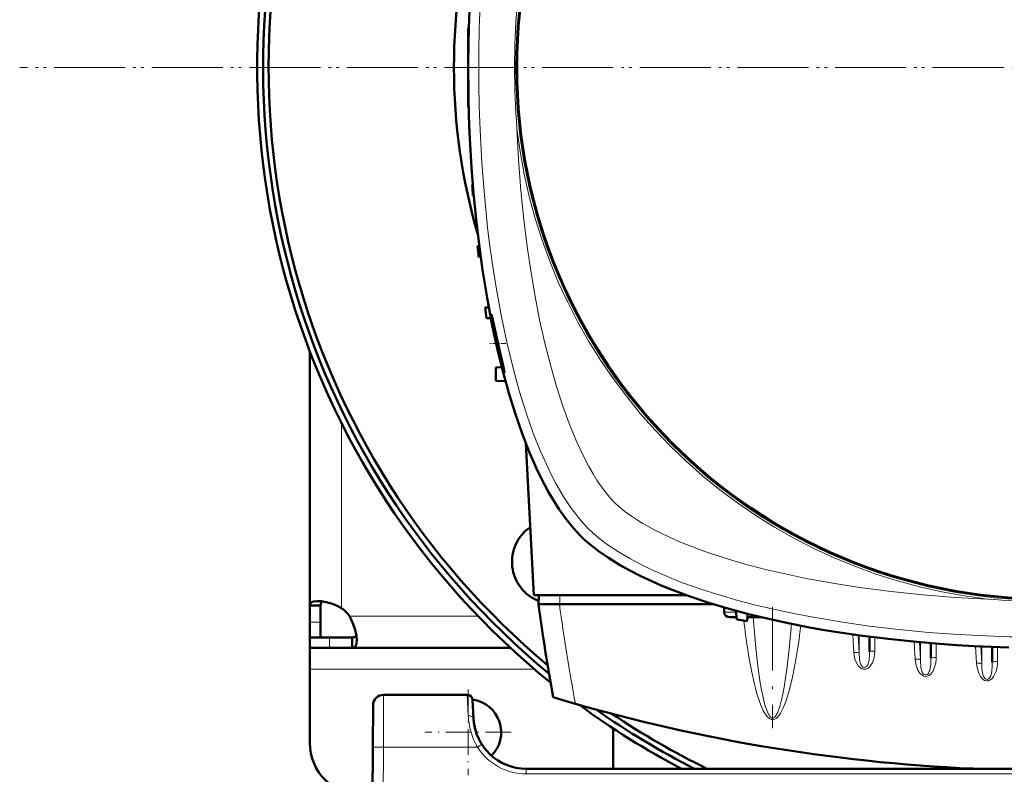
# Model space of a CAD drawing. Extents: x -1595 to 1972, y -1757 to 691.
# Tile 5 of 59: x -203 to -17, y -1406 to -1262. Entities that reach past the tile are written whole.
import ezdxf

# ---------------------------------------------------------------- set-up
doc = ezdxf.new("R2010")
doc.units = 0
doc.linetypes.add('DASHDOT', pattern=[18.5, 12, -3, 0.5, -3])

msp = doc.modelspace()

# ---------------------------------------------------------------- linework, layer by layer
at = {"color": 7, "lineweight": 50}
for p, q in [((-118.44, -1264.05), (-118.44, -1270.55)), ((-118.44, -1264.05), (-118.34, -1264.05)), ((-118.44, -1270.55), (-118.44, -1271.55)), ((-118.44, -1271.55), (-118.44, -1279.05)), ((-118.44, -1279.05), (-118.34, -1279.05)), ((-118.24, -1282.17), (-118.27, -1282.17)), ((-118.16, -1284.17), (-118.2, -1284.17)), ((-117.55, -1293.79), (-117.68, -1293.8)), ((-117.38, -1295.8), (-117.54, -1295.8)), ((-116.33, -1305.41), (-116.67, -1305.42)), ((-116.06, -1307.44), (-116.46, -1307.42)), ((-114.52, -1317.02), (-115.24, -1317.05)), ((-114.13, -1319.08), (-114.95, -1319.05)), ((-148.43, -1373.52), (-148.43, -1325.41)), ((-112.05, -1328.37), (-113.18, -1328.42)), ((-113.18, -1328.42), (-113.18, -1330.92)), ((-111.35, -1331.02), (-113.18, -1330.92)), ((-105.98, -1371.55), (-107.49, -1342.81)), ((-77.16, -1371.55), (-105.98, -1371.55)), ((-105.05, -1371.55), (-105.09, -1373.25)), ((-101.12, -1373.25), (-105.09, -1373.25)), ((-101.09, -1373.25), (-101.12, -1373.25)), ((-72.06, -1373.25), (-101.09, -1373.25)), ((-148.43, -1373.52), (-146.43, -1373.52)), ((-148.43, -1376.68), (-148.43, -1373.52)), ((-146.43, -1376.68), (-146.43, -1373.52)), ((-69.89, -1373.9), (-69.93, -1374.77)), ((-67.62, -1374.53), (-67.57, -1376.12)), ((-65.52, -1375.09), (-65.57, -1376.49)), ((-148.43, -1379.55), (-148.43, -1376.68)), ((-146.43, -1379.55), (-146.43, -1376.68)), ((-68.84, -1375.75), (-67.58, -1375.75)), ((-65.54, -1375.75), (-65.04, -1375.75)), ((-62.84, -1375.75), (-65.04, -1375.75)), ((-148.43, -1379.55), (-146.43, -1379.55)), ((-148.43, -1381.55), (-148.43, -1379.55)), ((-144.74, -1379.55), (-148.43, -1379.55)), ((-140.41, -1379.55), (-144.74, -1379.55)), ((-140.41, -1381.55), (-140.41, -1379.55)), ((-42.35, -1379.43), (-42.35, -1382.28)), ((-30.73, -1380.65), (-30.73, -1383.51)), ((-148.43, -1381.55), (-148.43, -1385.55)), ((-144.74, -1381.55), (-148.43, -1381.55)), ((-140.41, -1381.55), (-144.74, -1381.55)), ((-110.43, -1381.55), (-140.41, -1381.55)), ((-19.1, -1381.35), (-19.1, -1384.26)), ((-148.43, -1385.55), (-148.43, -1399.55)), ((-118.6, -1390.44), (-134.46, -1390.44)), ((-117.42, -1394.96), (-117.6, -1391.38)), ((-136.46, -1392.43), (-136.51, -1400.38)), ((-90.93, -1404.44), (-90.93, -1396.83)), ((-136.93, -1482.44), (-136.51, -1400.38)), ((90.55, -1404.44), (-107.43, -1404.44))]:
    msp.add_line(p, q, dxfattribs=at)
at = {"color": 7, "linetype": 'DASHDOT', "lineweight": 18}
for p, q in [((186.57, -1271.56), (-203.43, -1271.56)), ((185.09, -1271.55), (-201.97, -1271.55)), ((-60.74, -1373.84), (-60.74, -1396.77))]:
    msp.add_line(p, q, dxfattribs=at)
at = {"color": 7, "linetype": 'DASHDOT', "lineweight": 18, "ltscale": 0.003007}
msp.add_line((-118.45, -1271.55), (-118.33, -1271.55), dxfattribs=at)
at = {"color": 7, "linetype": 'DASHDOT', "lineweight": 18, "ltscale": 0.075517}
msp.add_line((-111.31, -1323.85), (-114.33, -1323.85), dxfattribs=at)
at = {"color": 7, "lineweight": 18}
for p, q in [((-142.43, -1374.01), (-142.43, -1338.97)), ((-101.05, -1371.55), (-101.09, -1373.25)), ((-69.93, -1374.77), (-67.62, -1374.77)), ((-148.43, -1376.68), (-146.43, -1376.68)), ((-116.54, -1375.55), (-140.9, -1375.55)), ((-49.16, -1378.53), (-48.77, -1378.58)), ((-144.74, -1381.55), (-144.74, -1379.55)), ((-44.55, -1379.14), (-44.35, -1382.51)), ((-44.35, -1379.17), (-44.35, -1382.51)), ((-41.35, -1379.56), (-41.35, -1382.16)), ((-32.92, -1380.46), (-32.73, -1383.75)), ((-32.73, -1380.48), (-32.73, -1383.75)), ((-29.73, -1380.73), (-29.73, -1383.39)), ((-45.34, -1382.5), (-45.34, -1382.45)), ((-22.28, -1381.21), (-22.09, -1384.45)), ((-21.29, -1381.25), (-21.1, -1384.5)), ((-21.1, -1381.26), (-21.1, -1384.5)), ((-18.1, -1381.38), (-18.1, -1384.13)), ((-105.93, -1385.55), (-148.43, -1385.55)), ((-58.14, -1386.32), (-58.12, -1386.16)), ((-134.46, -1390.44), (-134.51, -1400.38)), ((-118.6, -1390.44), (-118.41, -1394.41)), ((-59.04, -1391.4), (-59, -1391.23)), ((-134.51, -1400.38), (-134.93, -1482.44)), ((-116.68, -1400.38), (-134.51, -1400.38)), ((-116.09, -1400), (-116.68, -1400.38)), ((-115.84, -1399.85), (-116.09, -1400)), ((-107.43, -1405.43), (-107.43, -1404.44)), ((90.55, -1405.43), (-107.43, -1405.43))]:
    msp.add_line(p, q, dxfattribs=at)
at = {"color": 7, "linetype": 'DASHDOT', "lineweight": 18, "ltscale": 0.40625}
for p, q in [((-118.43, -1389.42), (-118.43, -1405.67)), ((-110.31, -1397.55), (-126.56, -1397.55))]:
    msp.add_line(p, q, dxfattribs=at)
at = {"color": 7, "lineweight": 50}
for points in [[(-97.17, -1360.28), (-98.55, -1358.78), (-99.89, -1357.12), (-101.18, -1355.31), (-102.41, -1353.36), (-103.2, -1352.01), (-103.96, -1350.6), (-104.72, -1349.11), (-105.46, -1347.57), (-106.85, -1344.4), (-108.21, -1340.89), (-109.48, -1337.23), (-110.66, -1333.45), (-111.74, -1329.55), (-112.74, -1325.55), (-113.31, -1323.01), (-113.86, -1320.44), (-114.84, -1315.22), (-115.71, -1309.91), (-116.37, -1305.12), (-116.94, -1300.28), (-117.42, -1295.39), (-117.8, -1290.47), (-118, -1287.21), (-118.17, -1283.94), (-118.3, -1280.6), (-118.39, -1277.26), (-118.44, -1270.62), (-118.34, -1264.01), (-118.09, -1257.42)], [(-114.06, -1318.35), (-114.06, -1318.35), (-114.06, -1318.35), (-114.06, -1318.35), (-114.07, -1318.36), (-114.07, -1318.4), (-114.03, -1318.77)], [(-111.81, -1328.09), (-112.87, -1323.39), (-113.44, -1320.82), (-113.91, -1318.79), (-114.03, -1318.4), (-114.05, -1318.35), (-114.05, -1318.35), (-114.06, -1318.35)], [(-113.85, -1319.94), (-113.43, -1322.11), (-112.9, -1324.53), (-112.32, -1326.89), (-111.84, -1328.61), (-111.65, -1329.21), (-111.59, -1329.33)], [(-111.58, -1329.35), (-111.58, -1329.35), (-111.57, -1329.34), (-111.57, -1329.34), (-111.57, -1329.32), (-111.6, -1329.1)], [(-15.98, -1381.45), (-22.57, -1381.19), (-25.85, -1381), (-29.13, -1380.78), (-34.01, -1380.36), (-38.86, -1379.86), (-43.67, -1379.26), (-48.42, -1378.56), (-51.26, -1378.1), (-54.08, -1377.6), (-57.79, -1376.87), (-61.44, -1376.07), (-65.03, -1375.21), (-68.98, -1374.16), (-72.82, -1373.01), (-76.54, -1371.77), (-80.12, -1370.43), (-81.85, -1369.72), (-83.53, -1368.99), (-85.7, -1367.97), (-87.79, -1366.91), (-89.77, -1365.81), (-91.87, -1364.51), (-93.81, -1363.15), (-94.76, -1362.42), (-95.66, -1361.67), (-96.44, -1360.98), (-97.17, -1360.28)], [(-147.01, -1372.67), (-147.66, -1372.73), (-147.92, -1372.8), (-148.13, -1372.91), (-148.28, -1373.05), (-148.38, -1373.22), (-148.43, -1373.52)], [(-142.43, -1374.01), (-143.38, -1373.54), (-144.36, -1373.16), (-145.33, -1372.89), (-146.25, -1372.72), (-147.01, -1372.67)], [(-146, -1372.76), (-146.24, -1372.92), (-146.39, -1373.18), (-146.43, -1373.52)], [(-139.56, -1380.13), (-139.63, -1379.18), (-139.85, -1378.12), (-140.21, -1377.02), (-140.52, -1376.27), (-140.9, -1375.55)], [(-140.41, -1379.55), (-140.07, -1379.5), (-139.81, -1379.36), (-139.64, -1379.11)], [(-140.41, -1381.55), (-140.22, -1381.53), (-140.05, -1381.47), (-139.91, -1381.38), (-139.8, -1381.24), (-139.7, -1381.07), (-139.63, -1380.85), (-139.58, -1380.52), (-139.56, -1380.13)]]:
    msp.add_lwpolyline(points, dxfattribs=at)
at = {"color": 7, "lineweight": 18}
for points in [[(-116.19, -1283.4), (-115.85, -1289.59), (-115.37, -1295.74), (-114.75, -1301.86), (-114.37, -1304.94), (-113.96, -1307.99), (-113.52, -1310.98), (-113.03, -1313.95), (-112.14, -1318.79), (-111.13, -1323.58), (-110, -1328.28), (-109.37, -1330.65), (-108.7, -1332.99), (-108.03, -1335.2), (-107.32, -1337.39), (-106.1, -1340.82), (-104.78, -1344.15), (-104.06, -1345.81), (-103.3, -1347.44), (-102.57, -1348.93), (-101.8, -1350.38), (-100.43, -1352.77), (-99.7, -1353.91), (-98.95, -1355.01), (-98.19, -1356.04), (-97.42, -1357.02), (-96.6, -1357.97), (-95.75, -1358.86)], [(-109.19, -1283.1), (-108.88, -1288.98), (-108.43, -1294.83), (-107.87, -1300.41), (-107.18, -1305.94), (-106.51, -1310.47), (-105.75, -1314.94), (-104.89, -1319.37), (-103.89, -1323.82), (-102.79, -1328.18), (-101.69, -1332.02), (-100.49, -1335.75), (-99.31, -1339), (-98.04, -1342.11), (-96.84, -1344.73), (-95.58, -1347.19), (-94.78, -1348.58), (-93.96, -1349.9), (-92.82, -1351.55), (-91.66, -1352.99), (-90.8, -1353.91)], [(-90.8, -1353.91), (-89.85, -1354.79), (-88.75, -1355.68), (-87.51, -1356.58), (-86.51, -1357.24), (-85.44, -1357.9), (-83.16, -1359.17)], [(-95.75, -1358.86), (-94.63, -1359.91), (-93.4, -1360.94), (-92.08, -1361.93), (-91.03, -1362.66), (-89.94, -1363.36), (-87.66, -1364.7), (-85.56, -1365.81), (-83.38, -1366.86), (-81.12, -1367.85), (-79.38, -1368.56), (-77.61, -1369.25), (-73.99, -1370.52), (-70.69, -1371.57), (-67.32, -1372.54), (-63.9, -1373.43), (-61.37, -1374.03), (-58.83, -1374.6), (-56.1, -1375.16), (-53.36, -1375.69), (-47.89, -1376.62), (-42.36, -1377.41), (-36.79, -1378.07), (-31.18, -1378.6), (-25.54, -1379.02), (-20.3, -1379.29)], [(-83.16, -1359.17), (-81.74, -1359.89), (-80.26, -1360.59), (-78.62, -1361.31), (-76.94, -1362), (-73.58, -1363.27), (-69.93, -1364.48), (-66.17, -1365.59), (-62.31, -1366.61), (-58.37, -1367.54), (-54.37, -1368.37), (-49.34, -1369.29), (-44.25, -1370.09), (-41.26, -1370.5), (-38.26, -1370.87), (-32.21, -1371.49), (-26.12, -1371.97), (-20, -1372.3)], [(-58.12, -1386.16), (-57.6, -1381.79), (-57.17, -1376.99)], [(-51.08, -1378.13), (-50.77, -1378.22), (-50.13, -1378.37), (-49.16, -1378.53)], [(-63.91, -1381.53), (-63.52, -1385.01), (-63.08, -1388.14), (-62.84, -1389.52)], [(-44.35, -1382.51), (-44.37, -1382.49), (-44.46, -1382.47), (-44.61, -1382.45), (-45.34, -1382.45)], [(-44.1, -1385.33), (-44.46, -1384.99), (-44.74, -1384.59), (-45.01, -1384.02), (-45.2, -1383.42), (-45.29, -1382.96), (-45.34, -1382.5)], [(-42.35, -1382.28), (-42.37, -1382.89), (-42.44, -1383.72), (-42.51, -1384.15), (-42.63, -1384.58), (-42.72, -1384.78), (-42.87, -1385), (-43.07, -1385.16), (-43.23, -1385.23), (-43.41, -1385.24), (-43.6, -1385.18), (-43.78, -1385.06), (-43.92, -1384.89), (-44.02, -1384.7), (-44.14, -1384.37), (-44.2, -1384.14), (-44.27, -1383.68), (-44.35, -1382.51)], [(-41.35, -1382.16), (-41.41, -1382.89), (-41.56, -1383.6), (-41.81, -1384.29), (-42, -1384.65), (-42.24, -1384.99), (-42.43, -1385.18), (-42.64, -1385.36), (-42.84, -1385.47), (-43.06, -1385.55), (-43.28, -1385.59), (-43.5, -1385.58)], [(-29.73, -1383.39), (-29.74, -1383.75), (-29.82, -1384.39), (-29.97, -1385.02), (-30.23, -1385.68), (-30.39, -1386), (-30.59, -1386.3), (-30.83, -1386.56), (-31.11, -1386.78), (-31.43, -1386.93), (-31.8, -1386.96), (-32.16, -1386.88), (-32.49, -1386.68), (-32.77, -1386.41), (-33, -1386.1), (-33.19, -1385.77), (-33.34, -1385.42), (-33.59, -1384.61), (-33.72, -1383.74), (-33.72, -1383.7)], [(-32.73, -1383.75), (-32.75, -1383.74), (-32.84, -1383.71), (-32.99, -1383.7), (-33.72, -1383.7)], [(-30.73, -1383.51), (-30.78, -1384.7), (-30.86, -1385.35), (-30.96, -1385.82), (-31.04, -1386.05), (-31.15, -1386.26), (-31.29, -1386.45), (-31.48, -1386.59), (-31.64, -1386.64), (-31.81, -1386.64), (-32.01, -1386.57), (-32.18, -1386.44), (-32.31, -1386.26), (-32.41, -1386.06), (-32.51, -1385.77), (-32.63, -1385.17), (-32.71, -1384.09), (-32.73, -1383.75)], [(-22.09, -1384.45), (-21.98, -1385.3), (-21.75, -1386.13), (-21.56, -1386.57), (-21.32, -1387), (-21.01, -1387.38), (-20.81, -1387.56), (-20.58, -1387.7), (-20.21, -1387.8), (-19.83, -1387.77), (-19.61, -1387.69), (-19.42, -1387.58), (-19.09, -1387.27), (-18.89, -1387), (-18.72, -1386.72), (-18.54, -1386.33), (-18.39, -1385.93), (-18.19, -1385.11), (-18.13, -1384.62), (-18.1, -1384.13)], [(-21.1, -1384.5), (-21.12, -1384.49), (-21.21, -1384.47), (-21.4, -1384.45), (-22.09, -1384.45)], [(-21.1, -1384.5), (-21.06, -1385.39), (-20.95, -1386.33)], [(-19.4, -1386.87), (-19.25, -1386.32), (-19.21, -1386.04), (-19.12, -1385.01), (-19.1, -1384.26)], [(-59, -1391.23), (-58.55, -1388.97), (-58.14, -1386.32)], [(-58.18, -1391.52), (-57.67, -1389.85), (-57.24, -1388.16), (-56.86, -1386.45)], [(-20.95, -1386.33), (-20.84, -1386.76), (-20.76, -1386.97), (-20.59, -1387.25)], [(-20.59, -1387.25), (-20.42, -1387.41), (-20.21, -1387.5), (-20.07, -1387.51), (-19.93, -1387.48)], [(-19.93, -1387.48), (-19.73, -1387.36), (-19.56, -1387.18), (-19.4, -1386.87)], [(-64, -1389.18), (-63.7, -1390.27), (-63.36, -1391.35), (-62.97, -1392.42), (-62.5, -1393.47), (-62.11, -1394.14), (-61.87, -1394.45), (-61.6, -1394.75), (-61.27, -1394.99), (-61, -1395.11), (-60.65, -1395.14), (-60.31, -1395.04), (-60.09, -1394.92), (-59.9, -1394.76), (-59.68, -1394.53), (-59.48, -1394.28), (-59.24, -1393.92), (-59.03, -1393.55), (-58.71, -1392.89), (-58.43, -1392.21), (-58.18, -1391.52)], [(-62.84, -1389.52), (-62.42, -1391.49), (-62.13, -1392.57), (-61.98, -1393.05), (-61.67, -1393.85), (-61.35, -1394.42), (-61.14, -1394.67), (-60.92, -1394.81), (-60.78, -1394.85), (-60.63, -1394.84), (-60.42, -1394.73), (-60.2, -1394.51), (-59.89, -1394.01), (-59.73, -1393.66)], [(-59.73, -1393.66), (-59.38, -1392.67), (-59.04, -1391.4)], [(-136.51, -1400.38), (-136.5, -1400.38), (-136.48, -1400.38), (-134.51, -1400.38)]]:
    msp.add_lwpolyline(points, dxfattribs=at)
msp.add_circle((-8.44, -1271.55), 101, dxfattribs=at)
at = {"color": 7, "lineweight": 50}
msp.add_circle((-8.44, -1271.55), 100.74, dxfattribs=at)
for centre, radius, start, end in [((-8.43, -1271.56), 150, 308.9754, 231.0147), ((-8.44, -1271.55), 148.87, 309.4826, 230.5172), ((-8.44, -1271.55), 147.82, 309.9547, 230.0451), ((-8.44, -1271.55), 112.7, 163.7063, 196.2938), ((206.56, -1271.55), 325, 179.8237, 180.1763), ((206.56, -1271.55), 325, 181.8735, 182.2263), ((206.56, -1271.55), 325, 183.9256, 184.2791), ((206.56, -1271.55), 325, 185.9829, 186.3375), ((206.56, -1271.55), 325, 188.0479, 188.4041), ((-84.29, -1314.66), 30.02, 187.8714, 190.1339), ((-138.12, -1334.08), 26.98, 10.6516, 12.8383), ((-111.57, -1329.32), 0.03, 200.9033, 244.4524), ((-102.13, -1365.24), 8, 124.4276, 248.4107), ((217.19, -1331.35), 325, 187.4074, 190.5583), ((-146.56, -1379.67), 7, 36.0817, 53.9139), ((-8.44, -1056.55), 325, 259.5182, 259.8766), ((-134.46, -1392.44), 2, 90, 179.7), ((-118.6, -1391.44), 1, 3, 90), ((-118.43, -1397.55), 6.25, 315.0375, 82.3803), ((-8.44, -1079.75), 325, 253.2139, 267.4873), ((-8.43, -1271.56), 150, 233.6345, 242.3576), ((-8.44, -1271.55), 148.87, 234.821, 243.208), ((-107.43, -1394.44), 10, 183, 270), ((-107.43, -1394.44), 10, 183.9422, 198.8098), ((-8.44, -1271.55), 147.82, 235.9608, 244.0255), ((-107.41, -1394.43), 10.02, 194.756, 198.7969), ((-138.43, -1399.55), 10, 180, 270)]:
    msp.add_arc(centre, radius, start, end, dxfattribs=at)
at = {"color": 7, "lineweight": 18}
for centre, radius, start, end in [((162.02, -1271.55), 278.46, 177.5597, 182.4396), ((37.87, -1271.55), 147.52, 175.507, 184.4923), ((-8.44, -1271.55), 101.41, 186.5424, 263.4568), ((-8.44, -1225.24), 147.51, 265.5067, 273.8371), ((89.82, -1357.75), 157.13, 186.8059, 188.811), ((153.59, -1359.8), 218.59, 184.1852, 185.7061), ((-8.44, -1055.38), 325.7, 262.8874, 263.2566), ((-8.44, -1101.08), 278.46, 267.5597, 272.4396), ((-43.29, -1384.24), 1.36, 233.5186, 261.0306), ((-104.86, -1393.76), 13.58, 182.7354, 195.3114), ((-105.43, -1393.9), 12.98, 195.3711, 209.9371), ((-107.43, -1394.43), 11, 212.7709, 269.9923)]:
    msp.add_arc(centre, radius, start, end, dxfattribs=at)
for centre, major_axis, ratio, start_param, end_param in [((221.85, -1331.85), (325.66, 0), 0.992546, 3.270009, 3.3292), ((-65.04, -1374.75), (0, 1), 0.866025, 2.530394, 3.141593), ((-60.44, -1334.19), (-0.24, -60.87), 0.121427, 0.53881, 0.783253), ((-3047.33, -1557.16), (3007.14, 0), 0.992546, 0.058569, 0.059729), ((-41.35, -1379.54), (-1, 0), 0.121869, 5.605182, 6.283185), ((-2821.55, -1544.61), (2792.54, 0), 0.992546, 0.058087, 0.059289), ((-60.85, -1332.45), (0.1, -62.68), 0.121204, 5.619282, 5.844029), ((-41.35, -1382.28), (-1, 0), 0.121869, 4.712389, 6.283185), ((-29.73, -1383.51), (-1, 0), 0.121869, 4.712388, 6.283185), ((-18.1, -1384.26), (-1, 0), 0.121869, 4.712389, 6.283185), ((-118.41, -1395.01), (0.999, 0.052), 0.602126, 0.000227, 1.539305)]:
    msp.add_ellipse(centre, major_axis=major_axis, ratio=ratio, start_param=start_param, end_param=end_param, dxfattribs=at)
at = {"color": 7, "lineweight": 50}
msp.add_ellipse((-68.77, -1374.75), major_axis=(1.14, 0.23), ratio=0.853683, start_param=2.936487, end_param=4.481103, dxfattribs=at)

doc.saveas('drawing.dxf')
